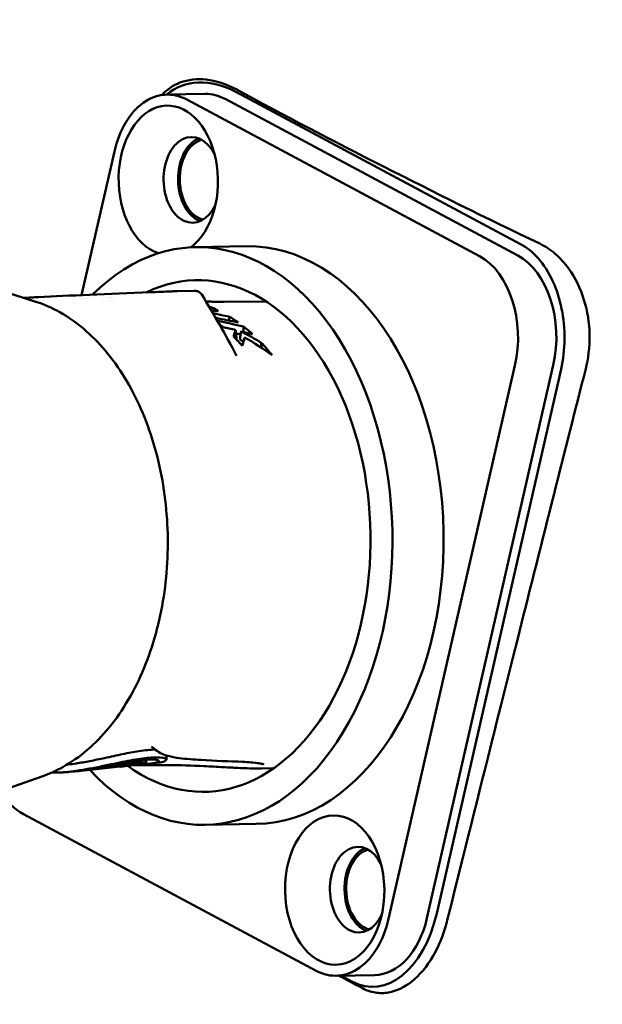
# Model space of a CAD drawing. Header units: millimetres. Extents: x 0 to 6049, y -120 to 1682.
# Tile 51 of 256: x 448 to 472, y 1089 to 1129. Entities that reach past the tile are written whole.
import ezdxf

# ---------------------------------------------------------------- set-up
doc = ezdxf.new("R2010")
doc.units = ezdxf.units.MM
doc.header["$LTSCALE"] = 2
doc.layers.add('Sichtbar (ISO)', color=7, linetype='Continuous', lineweight=50)

msp = doc.modelspace()

# ---------------------------------------------------------------- linework, layer by layer
at = {"layer": 'Sichtbar (ISO)'}
for p, q in [((456.861, 1126.172), (468.494, 1119.955)), ((454.04, 1126.058), (455.608, 1126.084)), ((466.817, 1119.459), (454.852, 1125.854)), ((468.384, 1119.486), (456.419, 1125.88)), ((451.895, 1123.736), (450.554, 1117.868)), ((457.302, 1119.86), (455.212, 1119.825)), ((448.649, 1117.611), (446.098, 1118.415)), ((450.523, 1117.737), (450.523, 1117.737)), ((450.672, 1117.743), (450.672, 1117.743)), ((450.681, 1117.744), (450.679, 1117.744)), ((450.798, 1117.748), (450.798, 1117.748)), ((450.975, 1117.755), (450.975, 1117.755)), ((451.108, 1117.761), (451.108, 1117.761)), ((451.463, 1117.774), (451.463, 1117.774)), ((451.685, 1117.782), (451.685, 1117.782)), ((451.719, 1117.783), (451.719, 1117.783)), ((451.754, 1117.785), (451.754, 1117.785)), ((451.839, 1117.788), (451.839, 1117.788)), ((455.154, 1118.037), (454.462, 1118.027)), ((448.582, 1117.644), (448.582, 1117.644)), ((458.107, 1117.6), (456.385, 1117.589)), ((456.887, 1116.087), (456.853, 1116.441)), ((457.902, 1115.718), (457.901, 1115.921)), ((456.887, 1115.39), (456.887, 1115.39)), ((463.104, 1092.388), (468.268, 1114.986)), ((464.671, 1092.414), (469.835, 1115.012)), ((465.068, 1092.604), (470.151, 1114.845)), ((453.592, 1099.282), (453.592, 1099.282)), ((453.183, 1098.887), (453.176, 1098.763)), ((453.199, 1098.888), (453.19, 1098.731)), ((454.029, 1099.062), (454.02, 1098.89)), ((452.136, 1098.606), (450.537, 1098.437)), ((451.551, 1098.572), (451.545, 1098.624)), ((452.136, 1098.605), (452.131, 1098.65)), ((452.658, 1098.661), (452.383, 1098.632)), ((453.001, 1098.695), (452.765, 1098.67)), ((453.615, 1098.76), (453.383, 1098.735)), ((458.426, 1098.549), (457.912, 1098.536)), ((457.912, 1098.536), (457.912, 1098.536)), ((448.974, 1098.222), (446.451, 1097.333)), ((448.182, 1096.664), (460.147, 1090.27)), ((457.697, 1096.264), (455.607, 1096.229)), ((460.958, 1090.066), (462.526, 1090.092)), ((461.15, 1090.069), (461.606, 1089.825))]:
    msp.add_line(p, q, dxfattribs=at)
for centre, major_axis, ratio, start_param, end_param in [((456.216, 1123.348), (2.018, -2.834), 0.747157, 2.157733, 3.218375), ((454.099, 1122.558), (-0.059, 3.5), 0.66535, 5.928785, 7.499582), ((454.099, 1122.558), (0.051, -3.05), 0.66535, 0.44364, 6.059077), ((455.666, 1122.584), (-0.059, 3.5), 0.66535, 5.928785, 6.283185), ((455.069, 1122.574), (0.029, -1.75), 0.66535, 2.205043, 7.219735), ((455.666, 1122.584), (-0.029, 1.75), 0.66535, 0.259368, 2.882224), ((455.666, 1122.584), (-0.028, 1.65), 0.66535, 0.15768, 2.98343), ((455.409, 1108.027), (0.198, -11.798), 0.66535, 5.644679, 9.994873), ((457.499, 1108.062), (-0.198, 11.798), 0.66535, 3.141593, 6.283185), ((455.409, 1108.027), (-0.175, 10.449), 0.66535, 2.675931, 6.581578), ((466.064, 1116.164), (-0.059, 3.5), 0.66535, 4.357989, 5.928785), ((467.631, 1116.19), (-0.059, 3.5), 0.66535, 4.357989, 5.928785), ((454.249, 1117.721), (-0.012, 0.3), 0.494446, 6.265764, 6.283185), ((454.324, 1118.02), (0.2, 0.006), 0.017975, 0.84359, 2.006625), ((454.466, 1117.727), (-0.004, 0.3), 0.720795, 0, 0.021847), ((430.908, 1107.396), (41.265, 1.458), 0.270826, 0.889673, 0.909665), ((434.596, 1107.769), (-37.724, -0.291), 0.290434, 4.07581, 4.105652), ((454.241, 1108.007), (0.163, -9.7), 0.665326, 2.682767, 2.744815), ((564.362, 2060.283), (31.257, -3451.999), 0.035023, 4.98885, 4.988901), ((427.971, 1107.34), (42.432, 1.495), 0.269023, 0.80229, 0.836435), ((453.27, 1107.991), (-0.164, 9.786), 0.665343, 5.76834, 5.79454), ((443.214, 1040.633), (-4.499, 77.426), 0.893273, 6.020159, 6.027796), ((548.017, 1926.729), (26.714, -2916.103), 0.035072, 4.993589, 4.993669), ((428.269, 1107.351), (41.278, 1.454), 0.269023, 0.789624, 0.796001), ((444.013, 1045.089), (-4.192, 72.875), 0.893312, 6.009934, 6.017321), ((450.457, 1112.793), (-0.787, -14.274), 0.976922, 0.185646, 0.227208), ((452.6, 1097.181), (0.189, -5.036), 0.023621, 1.868314, 1.869955), ((448.935, 1099.96), (0.059, -3.5), 0.66535, 5.438007, 5.928785), ((461.87, 1093.582), (0.029, -1.75), 0.66535, 2.205043, 7.219735), ((462.467, 1093.592), (-0.029, 1.75), 0.66535, 0.259368, 2.882224), ((462.467, 1093.592), (-0.028, 1.65), 0.66535, 0.158101, 2.983974), ((460.9, 1093.566), (0.059, -3.5), 0.66535, 5.928785, 7.499582), ((462.549, 1093.951), (-0.186, -4.338), 0.618535, 5.994233, 7.565029), ((462.467, 1093.592), (0.059, -3.5), 0.66535, 0, 1.216396)]:
    msp.add_ellipse(centre, major_axis=major_axis, ratio=ratio, start_param=start_param, end_param=end_param, dxfattribs=at)
msp.add_ellipse((460.9, 1093.566), major_axis=(-0.051, 3.05), ratio=0.66535, dxfattribs=at)
for points, knots in [([(437.621, 1119.561), (437.698, 1120.836), (437.911, 1122.049), (438.513, 1124.55), (438.924, 1125.828), (440.395, 1130.166), (441.505, 1133.13), (444.128, 1140.614), (445.663, 1145.103), (448.392, 1152.922), (449.625, 1156.169), (451.37, 1161.462), (451.924, 1163.468), (452.583, 1167.505), (452.627, 1169.473), (452.694, 1172.098), (452.707, 1172.794), (452.719, 1173.491)], [0, 0, 0, 0, 0.403953, 0.403953, 0.894161, 0.894161, 2.109249, 2.109249, 3.881811, 3.881811, 5.188117, 5.188117, 5.866868, 5.866868, 6.446183, 6.446183, 6.655202, 6.655202, 6.655202, 6.655202]), ([(453.845, 1126.042), (454.043, 1126.266), (454.29, 1126.436), (454.912, 1126.675), (455.279, 1126.709), (456.051, 1126.627), (456.469, 1126.491), (456.87, 1126.274)], [-0.5122013, -0.5122013, -0.5122013, -0.5122013, -0.3664675, -0.3664675, -0.1932768, -0.1932768, -0.000001, -0.000001, -0.000001, -0.000001]), ([(469.286, 1119.969), (467.087, 1121.02), (464.95, 1122.074), (460.813, 1124.176), (458.812, 1125.224), (456.87, 1126.274)], [-1.878127, -1.878127, -1.878127, -1.878127, -0.935602, -0.935602, -0.000001, -0.000001, -0.000001, -0.000001]), ([(468.494, 1119.955), (468.753, 1119.813), (469.003, 1119.612), (469.227, 1119.357), (469.45, 1119.102), (469.647, 1118.793), (469.807, 1118.448), (469.969, 1118.1), (470.093, 1117.715), (470.176, 1117.311), (470.258, 1116.909), (470.298, 1116.488), (470.293, 1116.07), (470.288, 1115.651), (470.238, 1115.235), (470.151, 1114.845)], [0, 0, 0, 0, 0.199625, 0.199625, 0.199625, 0.399234, 0.399234, 0.399234, 0.60045, 0.60045, 0.60045, 0.800063, 0.800063, 0.800063, 1, 1, 1, 1]), ([(469.286, 1119.969), (469.503, 1119.862), (469.714, 1119.723), (470.115, 1119.38), (470.299, 1119.178), (470.73, 1118.579), (470.943, 1118.147), (471.238, 1117.196), (471.304, 1116.722), (471.333, 1115.726), (471.254, 1115.239), (471.161, 1114.862)], [0.000001, 0.000001, 0.000001, 0.000001, 0.0937138, 0.0937138, 0.1905066, 0.1905066, 0.3446379, 0.3446379, 0.5010934, 0.5010934, 0.7077139, 0.7077139, 0.7077139, 0.7077139]), ([(448.199, 1117.753), (448.392, 1117.764), (448.595, 1117.774), (450.012, 1117.847), (451.62, 1117.917), (453.65, 1117.997), (453.942, 1118.009), (454.237, 1118.02)], [0.3124324, 0.3124324, 0.3124324, 0.3124324, 0.422001, 0.422001, 1.038952, 1.038952, 1.1409516, 1.1409516, 1.1409516, 1.1409516]), ([(455.154, 1118.037), (455.171, 1118.037), (455.186, 1118.037), (455.203, 1118.037), (455.206, 1118.037), (455.214, 1118.037), (455.217, 1118.037), (455.224, 1118.036), (455.229, 1118.036), (455.238, 1118.035), (455.244, 1118.035), (455.257, 1118.033), (455.265, 1118.031), (455.286, 1118.027), (455.301, 1118.023), (455.34, 1118.008), (455.364, 1117.995), (455.411, 1117.961), (455.434, 1117.938), (455.457, 1117.906), (455.461, 1117.9), (455.465, 1117.893)], [0, 0, 0, 0, 0.00741632, 0.00741632, 0.00968756, 0.00968756, 0.01139537, 0.01139537, 0.01299357, 0.01299357, 0.01482449, 0.01482449, 0.01709776, 0.01709776, 0.02159804, 0.02159804, 0.0295962, 0.0295962, 0.03908415, 0.03908415, 0.041412, 0.041412, 0.041412, 0.041412]), ([(448.649, 1117.611), (449.349, 1117.391), (450.019, 1117.011), (451.262, 1115.964), (451.832, 1115.285), (452.805, 1113.698), (453.206, 1112.785), (453.792, 1110.827), (453.977, 1109.78), (454.116, 1107.66), (454.07, 1106.587), (453.75, 1104.519), (453.476, 1103.524), (452.723, 1101.711), (452.244, 1100.893), (451.124, 1099.527), (450.483, 1098.976), (449.523, 1098.443), (449.251, 1098.32), (448.974, 1098.222)], [1.809385, 1.809385, 1.809385, 1.809385, 2.116083, 2.116083, 2.436163, 2.436163, 2.762147, 2.762147, 3.088624, 3.088624, 3.414775, 3.414775, 3.741078, 3.741078, 4.067584, 4.067584, 4.391356, 4.391356, 4.514369, 4.514369, 4.514369, 4.514369]), ([(455.635, 1117.613), (455.683, 1117.609), (455.731, 1117.606), (455.829, 1117.601), (455.879, 1117.599), (455.98, 1117.594), (456.031, 1117.593), (456.132, 1117.59), (456.182, 1117.589), (456.283, 1117.589), (456.334, 1117.588), (456.385, 1117.589)], [4.63364372, 4.63364372, 4.63364372, 4.63364372, 4.6436336, 4.6436336, 4.65405306, 4.65405306, 4.66447252, 4.66447252, 4.67489198, 4.67489198, 4.68531144, 4.68531144, 4.68531144, 4.68531144]), ([(455.855, 1117.245), (455.866, 1117.242), (455.876, 1117.24), (455.885, 1117.238), (455.902, 1117.234), (455.918, 1117.231), (455.933, 1117.228), (455.941, 1117.227), (455.948, 1117.226), (455.955, 1117.224), (455.962, 1117.223), (455.969, 1117.222), (455.976, 1117.221), (455.989, 1117.219), (456.001, 1117.217), (456.013, 1117.216), (456.024, 1117.215), (456.035, 1117.214), (456.045, 1117.213), (456.05, 1117.213), (456.055, 1117.213), (456.059, 1117.212), (456.064, 1117.212), (456.068, 1117.212), (456.072, 1117.212), (456.08, 1117.212), (456.087, 1117.213), (456.094, 1117.213), (456.1, 1117.214), (456.105, 1117.215), (456.109, 1117.217), (456.114, 1117.218), (456.117, 1117.22), (456.118, 1117.222), (456.12, 1117.224), (456.121, 1117.227), (456.121, 1117.23), (456.12, 1117.232), (456.119, 1117.235), (456.117, 1117.239), (456.114, 1117.242), (456.11, 1117.246), (456.106, 1117.249), (456.101, 1117.253), (456.095, 1117.257), (456.089, 1117.261), (456.082, 1117.265), (456.075, 1117.269), (456.067, 1117.273), (456.058, 1117.277), (456.049, 1117.281), (456.039, 1117.286)], [0.3919818, 0.3919818, 0.3919818, 0.3919818, 0.4166667, 0.4166667, 0.4166667, 0.4583333, 0.4583333, 0.4583333, 0.4791667, 0.4791667, 0.4791667, 0.5, 0.5, 0.5, 0.5416667, 0.5416667, 0.5416667, 0.5833333, 0.5833333, 0.5833333, 0.6041667, 0.6041667, 0.6041667, 0.625, 0.625, 0.625, 0.6666667, 0.6666667, 0.6666667, 0.7083333, 0.7083333, 0.7083333, 0.75, 0.75, 0.75, 0.7916667, 0.7916667, 0.7916667, 0.8333333, 0.8333333, 0.8333333, 0.875, 0.875, 0.875, 0.9166667, 0.9166667, 0.9166667, 0.9583333, 0.9583333, 0.9583333, 1, 1, 1, 1]), ([(457.026, 1116.053), (457.034, 1116.109), (457.041, 1116.164), (457.057, 1116.276), (457.065, 1116.332), (457.073, 1116.388)], [-0.03382799, -0.03382799, -0.03382799, -0.03382799, -0.01691441, -0.01691441, -0.00000113, -0.00000113, -0.00000113, -0.00000113]), ([(465.501, 1092.332), (465.597, 1092.714), (466.347, 1095.72), (467.323, 1099.625), (467.875, 1101.828), (469.263, 1107.362), (470.267, 1111.348), (471.161, 1114.862)], [-2.659807, -2.659807, -2.659807, -2.659807, -1.735454, -1.735454, -1.119535, -1.119535, -0.000001, -0.000001, -0.000001, -0.000001]), ([(453.566, 1099.303), (453.566, 1099.303), (453.565, 1099.303), (453.381, 1099.3), (453.153, 1099.277), (452.685, 1099.206), (452.462, 1099.164), (451.991, 1099.067), (451.745, 1099.013), (451.498, 1098.959)], [0.9250492, 0.9250492, 0.9250492, 0.9250492, 0.9252433, 0.9252433, 1.019794, 1.019794, 1.0940483, 1.0940483, 1.1698693, 1.1698693, 1.1698693, 1.1698693]), ([(453.476, 1099.375), (453.442, 1099.402), (453.42, 1099.411), (453.417, 1099.412), (453.417, 1099.412), (453.417, 1099.412)], [0.00002872, 0.00002872, 0.00002872, 0.00002872, 0.04016275, 0.04016275, 0.04289859, 0.04289859, 0.04289859, 0.04289859]), ([(457.136, 1098.805), (456.606, 1098.825), (456.018, 1098.844), (455.137, 1098.898), (454.84, 1098.918), (454.394, 1098.977), (454.244, 1099.002), (453.932, 1099.088), (453.758, 1099.151), (453.592, 1099.282)], [0, 0, 0, 0, 0.3230862, 0.3230862, 0.4853255, 0.4853255, 0.5669852, 0.5669852, 0.6508225, 0.6508225, 0.6508225, 0.6508225]), ([(451.498, 1098.959), (451.295, 1098.914), (451.092, 1098.872), (450.701, 1098.797), (450.512, 1098.764), (450.219, 1098.72), (450.109, 1098.706), (449.99, 1098.693), (449.975, 1098.691), (449.961, 1098.69)], [0.0000015, 0.0000015, 0.0000015, 0.0000015, 0.0625392, 0.0625392, 0.1231361, 0.1231361, 0.1628019, 0.1628019, 0.1683641, 0.1683641, 0.1683641, 0.1683641]), ([(451.215, 1098.56), (451.408, 1098.597), (451.605, 1098.636), (451.993, 1098.711), (452.183, 1098.748), (452.619, 1098.823), (452.852, 1098.857), (453.249, 1098.896), (453.41, 1098.9), (453.638, 1098.884), (453.702, 1098.864), (453.721, 1098.816), (453.676, 1098.788), (453.483, 1098.744), (453.339, 1098.727), (453.153, 1098.719)], [0.0000016, 0.0000016, 0.0000016, 0.0000016, 0.0598764, 0.0598764, 0.1194987, 0.1194987, 0.2029305, 0.2029305, 0.2861711, 0.2861711, 0.3707708, 0.3707708, 0.4550624, 0.4550624, 0.537815, 0.537815, 0.537815, 0.537815]), ([(453.615, 1098.76), (453.727, 1098.772), (453.817, 1098.788), (453.989, 1098.837), (454.033, 1098.873), (453.999, 1098.938), (453.919, 1098.966), (453.647, 1098.989), (453.459, 1098.985), (453, 1098.938), (452.733, 1098.897), (452.162, 1098.789), (451.846, 1098.721), (451.51, 1098.65)], [0.6125291, 0.6125291, 0.6125291, 0.6125291, 0.6738729, 0.6738729, 0.7702059, 0.7702059, 0.8668015, 0.8668015, 0.9613371, 0.9613371, 1.0557082, 1.0557082, 1.1478396, 1.1478396, 1.1478396, 1.1478396]), ([(453.172, 1098.765), (453.135, 1098.772), (453.071, 1098.776), (452.895, 1098.771), (452.784, 1098.763), (452.525, 1098.735), (452.378, 1098.716), (452.06, 1098.668), (451.892, 1098.64), (451.72, 1098.611)], [0.000001, 0.000001, 0.000001, 0.000001, 0.0522447, 0.0522447, 0.10451, 0.10451, 0.1569988, 0.1569988, 0.2096314, 0.2096314, 0.2096314, 0.2096314]), ([(451.51, 1098.65), (451.322, 1098.61), (451.134, 1098.571), (450.769, 1098.503), (450.593, 1098.472), (450.14, 1098.403), (449.899, 1098.378), (449.569, 1098.363), (449.451, 1098.365), (449.357, 1098.374)], [0.000001, 0.000001, 0.000001, 0.000001, 0.0578016, 0.0578016, 0.1140351, 0.1140351, 0.2103195, 0.2103195, 0.2796458, 0.2796458, 0.2796458, 0.2796458]), ([(450.073, 1098.393), (450.052, 1098.391), (450.031, 1098.39), (449.988, 1098.387), (449.967, 1098.385), (449.925, 1098.382), (449.904, 1098.381), (449.862, 1098.378), (449.841, 1098.377), (449.799, 1098.374), (449.778, 1098.373), (449.757, 1098.372)], [4.6930762, 4.6930762, 4.6930762, 4.6930762, 4.69560898, 4.69560898, 4.69814177, 4.69814177, 4.70067456, 4.70067456, 4.70320735, 4.70320735, 4.70574014, 4.70574014, 4.70574014, 4.70574014]), ([(450.073, 1098.393), (450.219, 1098.404), (450.368, 1098.422), (450.786, 1098.48), (451.047, 1098.528), (451.215, 1098.56)], [0.2320114, 0.2320114, 0.2320114, 0.2320114, 0.3488547, 0.3488547, 0.605603, 0.605603, 0.605603, 0.605603]), ([(450.537, 1098.437), (450.531, 1098.437), (450.523, 1098.436), (450.503, 1098.434), (450.494, 1098.433), (450.462, 1098.43), (450.441, 1098.428), (450.404, 1098.425), (450.385, 1098.423), (450.363, 1098.422), (450.358, 1098.422), (450.353, 1098.421)], [0.000001, 0.000001, 0.000001, 0.000001, 0.00247985, 0.00247985, 0.00451358, 0.00451358, 0.00914374, 0.00914374, 0.01467802, 0.01467802, 0.01587011, 0.01587011, 0.01587011, 0.01587011]), ([(451.72, 1098.611), (451.711, 1098.609), (451.701, 1098.608), (451.678, 1098.603), (451.668, 1098.602), (451.639, 1098.596), (451.621, 1098.592), (451.59, 1098.585), (451.578, 1098.582), (451.559, 1098.577), (451.554, 1098.575), (451.55, 1098.572), (451.551, 1098.571), (451.562, 1098.57), (451.571, 1098.571), (451.596, 1098.573), (451.611, 1098.574), (451.637, 1098.578), (451.647, 1098.579), (451.668, 1098.582), (451.679, 1098.583), (451.69, 1098.585)], [0.000001, 0.000001, 0.000001, 0.000001, 0.00250931, 0.00250931, 0.00456459, 0.00456459, 0.00860409, 0.00860409, 0.01253114, 0.01253114, 0.01640927, 0.01640927, 0.02029253, 0.02029253, 0.0242021, 0.0242021, 0.02815808, 0.02815808, 0.03032459, 0.03032459, 0.03249019, 0.03249019, 0.03249019, 0.03249019]), ([(451.69, 1098.585), (451.817, 1098.604), (451.943, 1098.623), (452.181, 1098.657), (452.292, 1098.672), (452.493, 1098.695), (452.582, 1098.703), (452.73, 1098.713), (452.789, 1098.714), (452.831, 1098.713)], [0.000001, 0.000001, 0.000001, 0.000001, 0.0389118, 0.0389118, 0.0777223, 0.0777223, 0.1163146, 0.1163146, 0.1548924, 0.1548924, 0.1548924, 0.1548924]), ([(452.257, 1098.623), (452.249, 1098.622), (452.239, 1098.62), (452.218, 1098.617), (452.209, 1098.616), (452.184, 1098.612), (452.17, 1098.61), (452.149, 1098.607), (452.142, 1098.606), (452.135, 1098.605), (452.135, 1098.605), (452.143, 1098.605), (452.151, 1098.606), (452.173, 1098.608), (452.188, 1098.61), (452.221, 1098.613), (452.24, 1098.615), (452.27, 1098.619), (452.28, 1098.62), (452.302, 1098.622), (452.312, 1098.624), (452.323, 1098.625)], [0.000001, 0.000001, 0.000001, 0.000001, 0.00253294, 0.00253294, 0.00461663, 0.00461663, 0.00863949, 0.00863949, 0.01257488, 0.01257488, 0.01649979, 0.01649979, 0.02044751, 0.02044751, 0.02444698, 0.02444698, 0.02848505, 0.02848505, 0.03063733, 0.03063733, 0.03278369, 0.03278369, 0.03278369, 0.03278369]), ([(452.658, 1098.661), (452.716, 1098.665), (452.764, 1098.67), (452.84, 1098.679), (452.868, 1098.685), (452.885, 1098.69)], [-0.06003178, -0.06003178, -0.06003178, -0.06003178, -0.03000301, -0.03000301, -0.000001, -0.000001, -0.000001, -0.000001]), ([(453.188, 1098.729), (453.189, 1098.73), (453.19, 1098.731), (453.189, 1098.731), (453.188, 1098.732), (453.181, 1098.732), (453.172, 1098.732), (453.149, 1098.73), (453.134, 1098.728), (453.101, 1098.724), (453.082, 1098.722), (453.043, 1098.716), (453.023, 1098.713), (452.984, 1098.707), (452.966, 1098.704), (452.933, 1098.699), (452.918, 1098.697), (452.902, 1098.693), (452.897, 1098.692), (452.889, 1098.691), (452.886, 1098.69), (452.885, 1098.69)], [0.000001, 0.000001, 0.000001, 0.000001, 0.00314873, 0.00314873, 0.0063113, 0.0063113, 0.01229435, 0.01229435, 0.01824431, 0.01824431, 0.02421756, 0.02421756, 0.03024039, 0.03024039, 0.0363273, 0.0363273, 0.04241202, 0.04241202, 0.04559347, 0.04559347, 0.04876052, 0.04876052, 0.04876052, 0.04876052]), ([(453.001, 1098.695), (453.018, 1098.697), (453.034, 1098.699), (453.048, 1098.701), (453.062, 1098.702), (453.074, 1098.704), (453.086, 1098.706), (453.104, 1098.709), (453.119, 1098.712), (453.133, 1098.714), (453.157, 1098.719), (453.175, 1098.724), (453.188, 1098.729)], [0.6946953, 0.6946953, 0.6946953, 0.6946953, 0.7497744, 0.7497744, 0.7497744, 0.8, 0.8, 0.8, 0.8753544, 0.8753544, 0.8753544, 1, 1, 1, 1]), ([(453.055, 1098.733), (453.075, 1098.736), (453.093, 1098.74), (453.127, 1098.747), (453.141, 1098.75), (453.164, 1098.757), (453.171, 1098.759), (453.178, 1098.763), (453.176, 1098.765), (453.172, 1098.765)], [0.000001, 0.000001, 0.000001, 0.000001, 0.00608427, 0.00608427, 0.01224806, 0.01224806, 0.01921599, 0.01921599, 0.02856117, 0.02856117, 0.02856117, 0.02856117]), ([(457.912, 1098.536), (457.772, 1098.532), (457.61, 1098.533), (457.279, 1098.541), (457.107, 1098.548), (456.742, 1098.565), (456.546, 1098.575), (456.084, 1098.599), (455.817, 1098.613), (455.556, 1098.627)], [0, 0, 0, 0, 0.0542134, 0.0542134, 0.1057286, 0.1057286, 0.1640084, 0.1640084, 0.2463331, 0.2463331, 0.2463331, 0.2463331]), ([(458.004, 1098.699), (458.004, 1098.699), (458.004, 1098.699), (457.998, 1098.701), (457.984, 1098.705), (457.931, 1098.717), (457.882, 1098.727), (457.816, 1098.739), (457.806, 1098.741), (457.795, 1098.743)], [0.0640602, 0.0640602, 0.0640602, 0.0640602, 0.06924137, 0.06924137, 0.09469459, 0.09469459, 0.14042018, 0.14042018, 0.14860043, 0.14860043, 0.14860043, 0.14860043]), ([(440.513, 1096.95), (441.556, 1090.857), (443.026, 1082.306), (447.563, 1055.637), (447.711, 1054.435), (450.297, 1040.156)], [-8.115709, -8.115709, -8.115709, -8.115709, -4.353259, -4.353259, -0.000002, -0.000002, -0.000002, -0.000002]), ([(451.11, 1055.605), (450.359, 1058.783), (449.539, 1062.324), (446.155, 1076.958), (443.597, 1088.051), (441.613, 1096.846)], [-2.338338, -2.338338, -2.338338, -2.338338, -1.708446, -1.708446, -0.711582, -0.711582, -0.711582, -0.711582]), ([(499.124, 1029.916), (465.392, 1034.858), (459.134, 1035.899), (455.023, 1039.72), (452.88, 1047.691), (444.37, 1084.7), (441.618, 1096.847)], [0, 0, 0, 0, 0.214053, 0.4340864, 0.6541198, 0.8565556, 0.8565556, 0.8565556, 0.8565556]), ([(441.847, 1096.851), (442.443, 1094.215), (443.142, 1091.139), (445.231, 1082.007), (446.589, 1076.109), (449.816, 1062.178), (452.866, 1049.089), (454.363, 1043.575), (454.868, 1041.763), (456.442, 1038.992), (457.168, 1038.214), (458.763, 1036.975), (459.711, 1036.522), (461.337, 1035.937), (462.339, 1035.667), (465.248, 1035.138), (465.835, 1035.036), (466.894, 1034.854), (467.598, 1034.734), (472.044, 1034.006), (477.373, 1033.19), (488.59, 1031.499), (495.41, 1030.479), (499.068, 1029.932)], [1.217043, 1.217043, 1.217043, 1.217043, 1.452319, 1.452319, 1.811589, 1.811589, 2.355886, 2.355886, 2.615144, 2.615144, 2.80407, 2.80407, 3.021324, 3.021324, 3.205477, 3.205477, 3.245288, 3.245288, 3.307648, 3.307648, 3.613842, 3.613842, 3.85342, 3.85342, 3.85342, 3.85342]), ([(470.387, 1048.89), (471.671, 1054.238), (472.953, 1059.576), (474.231, 1064.903), (475.51, 1070.23), (476.786, 1075.546), (478.06, 1080.852), (478.118, 1081.093), (478.175, 1081.334), (478.233, 1081.575), (479.449, 1086.639), (480.662, 1091.693), (481.874, 1096.737)], [0, 0, 0, 0, 0.333333, 0.333333, 0.333333, 0.666667, 0.666667, 0.666667, 0.681809, 0.681809, 0.681809, 1, 1, 1, 1]), ([(462.035, 1089.556), (462.203, 1089.467), (462.377, 1089.408), (462.737, 1089.349), (462.921, 1089.35), (463.428, 1089.44), (463.742, 1089.59), (464.371, 1090.081), (464.672, 1090.441), (465.068, 1091.125), (465.196, 1091.398), (465.344, 1091.798), (465.381, 1091.91), (465.447, 1092.125), (465.475, 1092.228), (465.501, 1092.332)], [0.000001, 0.000001, 0.000001, 0.000001, 0.0830148, 0.0830148, 0.1683002, 0.1683002, 0.3174993, 0.3174993, 0.4879755, 0.4879755, 0.5866537, 0.5866537, 0.6238443, 0.6238443, 0.6570007, 0.6570007, 0.6570007, 0.6570007])]:
    msp.add_open_spline(points, degree=3, knots=knots, dxfattribs=at)
for points in [[(455.465, 1117.893), (455.465, 1117.893), (455.465, 1117.893), (455.465, 1117.893)], [(455.465, 1117.893), (455.968, 1117.071), (456.449, 1116.237), (456.887, 1115.39)], [(455.762, 1117.401), (455.854, 1117.366), (455.947, 1117.327), (456.039, 1117.286)], [(456.038, 1117.214), (456.039, 1117.238), (456.039, 1117.262), (456.039, 1117.286)], [(457.174, 1116.586), (457.3, 1116.486), (457.424, 1116.38), (457.545, 1116.271)], [(456.853, 1116.441), (456.825, 1116.356), (456.797, 1116.266), (456.77, 1116.17)], [(457.129, 1115.793), (457.013, 1115.923), (456.893, 1116.049), (456.77, 1116.17)], [(456.887, 1116.087), (456.884, 1116.079), (456.881, 1116.07), (456.879, 1116.062)], [(457.073, 1116.388), (457.357, 1116.24), (457.633, 1116.084), (457.901, 1115.921)], [(457.219, 1116.139), (457.189, 1116.031), (457.159, 1115.916), (457.129, 1115.793)], [(457.219, 1116.139), (457.609, 1115.913), (457.986, 1115.67), (458.344, 1115.41)], [(457.026, 1116.053), (457.075, 1116.026), (457.125, 1115.999), (457.174, 1115.972)], [(457.901, 1115.921), (458.054, 1115.758), (458.202, 1115.587), (458.344, 1115.41)], [(453.592, 1099.282), (453.554, 1099.313), (453.515, 1099.344), (453.476, 1099.375)], [(457.795, 1098.743), (457.615, 1098.774), (457.376, 1098.795), (457.136, 1098.805)], [(453.055, 1098.733), (452.809, 1098.69), (452.565, 1098.654), (452.323, 1098.625)], [(454.094, 1098.667), (453.647, 1098.668), (453.205, 1098.669), (452.766, 1098.67)], [(455.556, 1098.627), (455.059, 1098.654), (454.575, 1098.667), (454.094, 1098.667)], [(461.07, 1090.068), (461.391, 1089.898), (461.712, 1089.727), (462.035, 1089.556)]]:
    msp.add_open_spline(points, degree=3, dxfattribs=at)

doc.saveas('drawing.dxf')
